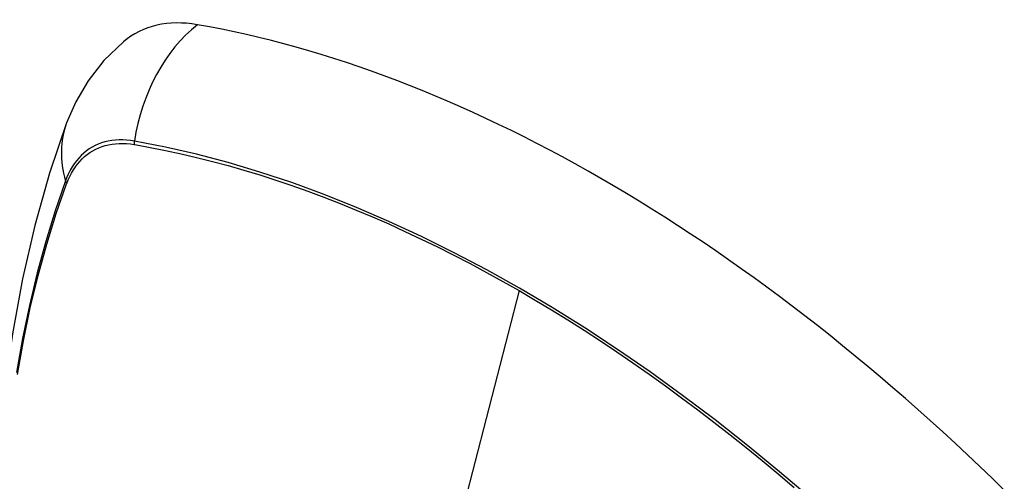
# Model space of a CAD drawing. Header units: inches. Extents: x 18 to 388, y 34 to 188.
# Tile 115 of 136: x 330.371 to 331.111, y 178.032 to 178.379. Entities that reach past the tile are written whole.
import ezdxf

# ---------------------------------------------------------------- set-up
doc = ezdxf.new("R2010")
doc.units = ezdxf.units.IN
doc.header["$MEASUREMENT"] = 0
doc.layers.add('Visible Edges(ANSI)', color=7, linetype='Continuous', lineweight=25)
doc.layers.add('Visible Tangent Edges(ANSI)', color=7, linetype='Continuous', lineweight=25)

msp = doc.modelspace()

# ---------------------------------------------------------------- linework, layer by layer
at = {"layer": 'Visible Edges(ANSI)', "flags": 128}
for points in [[(330.44879, 178.36275), (330.43418, 178.34868), (330.42224, 178.33338), (330.41298, 178.31759), (330.40616, 178.30186)], [(330.40616, 178.30186), (330.39332, 178.26381), (330.38226, 178.22463), (330.37296, 178.18439), (330.3654, 178.14317), (330.35956, 178.10103), (330.35541, 178.05803), (330.35294, 178.01424), (330.35212, 177.96971), (330.35293, 177.92451), (330.35536, 177.87871), (330.35938, 177.83235), (330.36497, 177.78552), (330.37212, 177.73827), (330.3808, 177.69067), (330.391, 177.64279), (330.40267, 177.5947)]]:
    msp.add_lwpolyline(points, dxfattribs=at)
at = {"layer": 'Visible Edges(ANSI)'}
for centre, major_axis, start_param, end_param in [((330.54568, 178.21512), (-0.08858, 0.15343), 5.834048, 6.381985), ((330.80748, 177.19913), (-0.64961, 1.12515), 5.161526, 5.834048)]:
    msp.add_ellipse(centre, major_axis=major_axis, ratio=0.57735, start_param=start_param, end_param=end_param, dxfattribs=at)
at = {"layer": 'Visible Tangent Edges(ANSI)'}
for p, q in [((330.45693, 178.28545), (330.45726, 178.2854)), ((330.40607, 178.25584), (330.40619, 178.25616)), ((330.74602, 178.17555), (330.69813, 177.98988))]:
    msp.add_line(p, q, dxfattribs=at)
at = {"layer": 'Visible Tangent Edges(ANSI)', "flags": 128}
for points in [[(330.45708, 178.28802), (330.45412, 178.28849), (330.4512, 178.2888), (330.44833, 178.28895), (330.44552, 178.28895), (330.44275, 178.2888), (330.44005, 178.28849), (330.4374, 178.28803), (330.43483, 178.28741), (330.43232, 178.28664), (330.42989, 178.28573), (330.42754, 178.28466), (330.42526, 178.28344), (330.42307, 178.28208), (330.42096, 178.28057), (330.41895, 178.27892), (330.41703, 178.27713), (330.41521, 178.2752), (330.41348, 178.27314), (330.41185, 178.27095), (330.41033, 178.26863), (330.4089, 178.26618), (330.40759, 178.26361), (330.40639, 178.26093), (330.40529, 178.25812)], [(330.40619, 178.25616), (330.40728, 178.25887), (330.40848, 178.26148), (330.40978, 178.26396), (330.41119, 178.26633), (330.41269, 178.26858), (330.41429, 178.27071), (330.41599, 178.27271), (330.41778, 178.27458), (330.41966, 178.27632), (330.42163, 178.27793), (330.42369, 178.2794), (330.42583, 178.28073), (330.42806, 178.28192), (330.43036, 178.28297), (330.43274, 178.28387), (330.43518, 178.28463), (330.4377, 178.28525), (330.44028, 178.28572), (330.44292, 178.28604), (330.44562, 178.28622), (330.44838, 178.28625), (330.45118, 178.28613), (330.45403, 178.28587), (330.45693, 178.28545)], [(330.96572, 178.01887), (330.94176, 178.03937), (330.91762, 178.05919), (330.89334, 178.07832), (330.86895, 178.09674), (330.84447, 178.11441), (330.81994, 178.13132), (330.79538, 178.14746), (330.77084, 178.1628), (330.74631, 178.17734), (330.72178, 178.1911), (330.69725, 178.20408), (330.67273, 178.21627), (330.64824, 178.22764), (330.62383, 178.23819), (330.5995, 178.2479), (330.57531, 178.25676), (330.55127, 178.26475), (330.5274, 178.27188), (330.50375, 178.27813), (330.48031, 178.28351), (330.45708, 178.28802)], [(330.45726, 178.2854), (330.46883, 178.2833), (330.48044, 178.28099), (330.49211, 178.27845), (330.50383, 178.2757), (330.51561, 178.27273), (330.52745, 178.26954), (330.53934, 178.26613), (330.55127, 178.26251), (330.56325, 178.25866), (330.57528, 178.2546), (330.58734, 178.25032), (330.59944, 178.24582), (330.61157, 178.24111), (330.62372, 178.23618), (330.63591, 178.23104), (330.64811, 178.2257), (330.66033, 178.22014), (330.67256, 178.21438), (330.6848, 178.20841), (330.69705, 178.20223), (330.7093, 178.19586), (330.72154, 178.18929), (330.73378, 178.18252), (330.74602, 178.17555)], [(330.40529, 178.25812), (330.39753, 178.23568), (330.39041, 178.21258), (330.38394, 178.18884), (330.37813, 178.16449), (330.37299, 178.13955), (330.36854, 178.11406)], [(330.36922, 178.11253), (330.3737, 178.13791), (330.37885, 178.16273), (330.38467, 178.18696), (330.39116, 178.21057), (330.3983, 178.23353), (330.40607, 178.25584)], [(330.74602, 178.17555), (330.75825, 178.1684), (330.77047, 178.16104), (330.7827, 178.15348), (330.79493, 178.14573), (330.80716, 178.13777), (330.81939, 178.12961), (330.83162, 178.12126), (330.84383, 178.11271), (330.85602, 178.10398), (330.8682, 178.09505), (330.88036, 178.08594), (330.89249, 178.07665), (330.90459, 178.06717), (330.91665, 178.05752), (330.92868, 178.0477), (330.94067, 178.0377), (330.95262, 178.02754)]]:
    msp.add_lwpolyline(points, dxfattribs=at)
at = {"layer": 'Visible Tangent Edges(ANSI)'}
for centre, major_axis, ratio, start_param, end_param in [((330.54318, 178.27628), (-0.02022, -0.11637), 0.735518, 3.83087, 4.73923), ((330.51705, 178.26119), (-0.11089, 0.04067), 0.735518, 0, 0.496286), ((330.46425, 178.28704), (-0.00176, -0.00968), 0.735414, 4.744852, 5.008559), ((330.41461, 178.25838), (0.00925, -0.00336), 0.732421, 3.635219, 3.898926), ((330.70174, 177.70063), (-0.17318, 0.29996), 0.57735, 5.05527, 10.652693)]:
    msp.add_ellipse(centre, major_axis=major_axis, ratio=ratio, start_param=start_param, end_param=end_param, dxfattribs=at)
for centre, major_axis in [((330.70233, 177.70097), (0.17111, -0.29637)), ((330.69936, 177.69926), (-0.1627, 0.2818))]:
    msp.add_ellipse(centre, major_axis=major_axis, ratio=0.57735, dxfattribs=at)

doc.saveas('drawing.dxf')
